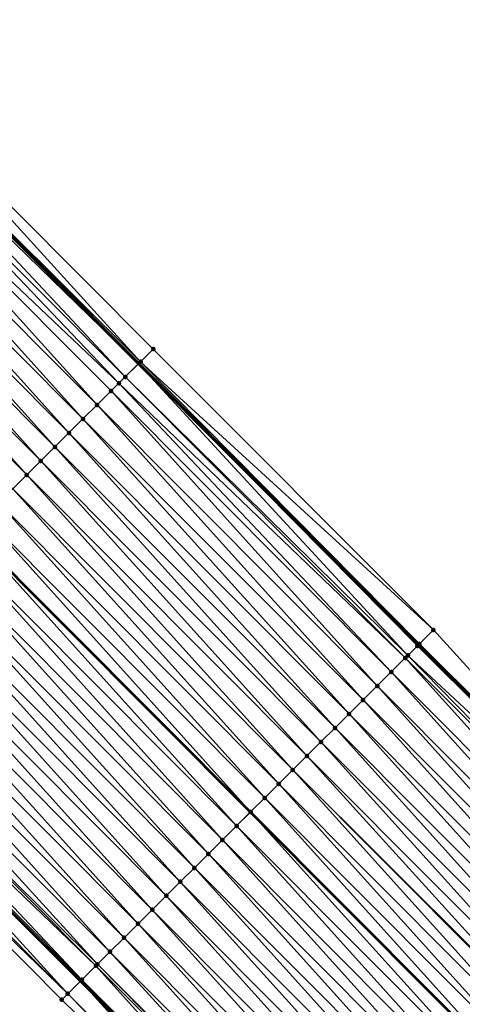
# Model space of a CAD drawing. Header units: feet. Extents: x 2017353 to 2024169, y 808050 to 818690.
# Tile 204 of 256: x 2019692 to 2019714, y 816562 to 816612. Entities that reach past the tile are written whole.
import ezdxf

# ---------------------------------------------------------------- set-up
doc = ezdxf.new("R2010")
doc.units = ezdxf.units.FT
doc.header["$MEASUREMENT"] = 0
for name, color, linetype, lineweight in [('EP_Travel Lane', 172, 'Continuous', 53), ('SB-Road Shots', 141, 'Continuous', 100), ('SB-Road X-Section', 40, 'Continuous', 13), ('STRIPING', 60, 'Continuous', 53)]:
    doc.layers.add(name, color=color, linetype=linetype, lineweight=lineweight)
doc.layers.add('I-77-MM15-17_SB-Surface-BORDER', color=7, linetype='Continuous')
doc.layers.add('I-77-MM15-17_SB-Surface-TIN', color=7, linetype='Continuous')

msp = doc.modelspace()

# ---------------------------------------------------------------- linework, layer by layer
at = {"layer": 'EP_Travel Lane'}
for points in [[(2019584.926576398, 816707.7788281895, 256.0905648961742), (2019599.054889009, 816693.6101117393, 256.0054210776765), (2019613.169114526, 816679.440468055, 255.9053984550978), (2019627.28335571, 816665.270808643, 255.8093286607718), (2019641.397589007, 816651.101157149, 255.7112752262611), (2019655.511770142, 816636.9315580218, 255.6001283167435), (2019669.625985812, 816622.7619242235, 255.497642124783), (2019683.740171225, 816608.5923208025, 255.3875688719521), (2019697.854354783, 816594.422719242, 255.2770222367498), (2019711.968506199, 816580.2531499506, 255.1584155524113), (2019726.08249774, 816566.0837411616, 254.9996703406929), (2019740.174981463, 816551.9527903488, 254.8702114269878)], [(2019581.898355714, 816676.524986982, 255.4645795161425), (2019596.028443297, 816662.3710741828, 255.3732559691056), (2019610.158466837, 816648.2172255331, 255.2658602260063), (2019624.288557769, 816634.0633093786, 255.175364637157), (2019638.418663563, 816619.9093783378, 255.0885951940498), (2019652.548698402, 816605.7555183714, 254.9840411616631), (2019666.678722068, 816591.6016695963, 254.8766798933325), (2019680.808770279, 816577.447796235, 254.7754786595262), (2019694.938707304, 816563.2940342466, 254.6463940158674), (2019709.068612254, 816549.1403043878, 254.5092729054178)]]:
    msp.add_polyline3d(points, dxfattribs=at)
at = {"layer": 'I-77-MM15-17_SB-Surface-BORDER', "color": 3, "linetype": 'Continuous', "lineweight": -3}
for points in [[(2019586.61567226, 816709.4635027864, 256.0969242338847), (2019600.190593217, 816694.7413454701, 256.0090278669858), (2019613.91947105, 816680.1879113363, 255.9027114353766), (2019628.033718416, 816666.0182464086, 255.8081074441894), (2019642.147934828, 816651.8486125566, 255.7057291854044), (2019655.553649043, 816636.973270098, 255.6005094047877), (2019670.376337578, 816623.5093750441, 255.4934150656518), (2019684.490496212, 816609.3397991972, 255.376533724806), (2019698.604685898, 816595.1701921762, 255.2674381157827), (2019712.718846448, 816581.0006144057, 255.1510377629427), (2019726.184021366, 816566.1848652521, 254.9999811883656), (2019740.284093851, 816552.0621384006, 254.8706309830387)], [(2019708.293236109, 816548.3683165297, 254.4646195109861), (2019693.993967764, 816562.3534289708, 254.5912484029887), (2019679.914933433, 816576.5578882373, 254.7211285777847), (2019664.799087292, 816589.7303028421, 254.7616200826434), (2019651.730069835, 816604.9404843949, 254.9347261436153), (2019636.74677739, 816618.244907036, 254.9786367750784), (2019621.687500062, 816631.4737488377, 255.0091423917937), (2019608.276651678, 816646.3437009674, 255.1490394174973), (2019593.048299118, 816659.4040844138, 255.1851197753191)]]:
    msp.add_polyline3d(points, dxfattribs=at)
at = {"layer": 'I-77-MM15-17_SB-Surface-TIN', "color": 128, "linetype": 'Continuous', "lineweight": -3}
for points in [[(2019697.963088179, 816594.5310219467, 255.2777043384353), (2019684.490496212, 816609.3397991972, 255.376533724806), (2019683.782048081, 816608.6340363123, 255.3872634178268)], [(2019697.963088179, 816594.5310219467, 255.2777043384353), (2019698.604685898, 816595.1701921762, 255.2674381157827), (2019684.490496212, 816609.3397991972, 255.376533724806)], [(2019683.782048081, 816608.6340363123, 255.3872634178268), (2019683.740171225, 816608.5923208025, 255.3875688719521), (2019697.854354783, 816594.422719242, 255.2770222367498)], [(2019697.896235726, 816594.4644313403, 255.277655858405), (2019683.782048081, 816608.6340363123, 255.3872634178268), (2019697.854354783, 816594.422719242, 255.2770222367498)], [(2019697.896235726, 816594.4644313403, 255.277655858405), (2019697.963088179, 816594.5310219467, 255.2777043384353), (2019683.782048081, 816608.6340363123, 255.3872634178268)], [(2019697.187702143, 816593.7587542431, 255.2669363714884), (2019683.513506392, 816608.3665292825, 255.3892221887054), (2019683.073531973, 816607.9283416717, 255.3809300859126)], [(2019683.513506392, 816608.3665292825, 255.3892221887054), (2019697.854354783, 816594.422719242, 255.2770222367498), (2019683.740171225, 816608.5923208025, 255.3875688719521)], [(2019697.187702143, 816593.7587542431, 255.2669363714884), (2019697.854354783, 816594.422719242, 255.2770222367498), (2019683.513506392, 816608.3665292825, 255.3892221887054)], [(2019696.868156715, 816593.440526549, 255.2584031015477), (2019683.073531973, 816607.9283416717, 255.3809300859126), (2019682.364951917, 816607.2227112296, 255.3585451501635)], [(2019696.868156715, 816593.440526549, 255.2584031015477), (2019697.187702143, 816593.7587542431, 255.2669363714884), (2019683.073531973, 816607.9283416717, 255.3809300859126)], [(2019695.770535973, 816592.3474994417, 255.2206463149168), (2019682.364951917, 816607.2227112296, 255.3585451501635), (2019681.656362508, 816606.517090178, 255.3338123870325)], [(2019695.770535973, 816592.3474994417, 255.2206463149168), (2019696.479125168, 816593.0531207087, 255.2453249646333), (2019682.364951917, 816607.2227112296, 255.3585451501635)], [(2019696.479125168, 816593.0531207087, 255.2453249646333), (2019696.868156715, 816593.440526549, 255.2584031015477), (2019682.364951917, 816607.2227112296, 255.3585451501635)], [(2019695.061966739, 816591.6418581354, 255.2009780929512), (2019681.656362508, 816606.517090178, 255.3338123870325), (2019680.947800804, 816605.8114413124, 255.3160338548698)], [(2019695.061966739, 816591.6418581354, 255.2009780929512), (2019695.770535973, 816592.3474994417, 255.2206463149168), (2019681.656362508, 816606.517090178, 255.3338123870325)], [(2019694.353399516, 816590.9362148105, 255.181814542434), (2019680.947800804, 816605.8114413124, 255.3160338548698), (2019680.239234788, 816605.1057967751, 255.297173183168)], [(2019694.353399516, 816590.9362148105, 255.181814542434), (2019695.061966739, 816591.6418581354, 255.2009780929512), (2019680.947800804, 816605.8114413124, 255.3160338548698)], [(2019693.644842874, 816590.2305608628, 255.1653070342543), (2019680.239234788, 816605.1057967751, 255.297173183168), (2019679.53066821, 816604.4001528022, 255.2781713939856)], [(2019693.644842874, 816590.2305608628, 255.1653070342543), (2019694.353399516, 816590.9362148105, 255.181814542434), (2019680.239234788, 816605.1057967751, 255.297173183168)], [(2019692.936270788, 816589.5249224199, 255.1449228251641), (2019679.53066821, 816604.4001528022, 255.2781713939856), (2019678.822093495, 816603.6945169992, 255.2571269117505)], [(2019692.936270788, 816589.5249224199, 255.1449228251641), (2019693.644842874, 816590.2305608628, 255.1653070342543), (2019679.53066821, 816604.4001528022, 255.2781713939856)], [(2019692.227701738, 816588.8192809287, 255.1253008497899), (2019678.822093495, 816603.6945169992, 255.2571269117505), (2019678.113526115, 816602.9888738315, 255.2379237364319)], [(2019692.227701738, 816588.8192809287, 255.1253008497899), (2019692.936270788, 816589.5249224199, 255.1449228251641), (2019678.822093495, 816603.6945169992, 255.2571269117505)], [(2019691.519132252, 816588.1136398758, 255.1055692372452), (2019692.227701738, 816588.8192809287, 255.1253008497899), (2019678.113526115, 816602.9888738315, 255.2379237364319)], [(2019712.718846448, 816581.0006144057, 255.1510377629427), (2019698.604685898, 816595.1701921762, 255.2674381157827), (2019697.963088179, 816594.5310219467, 255.2777043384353)], [(2019711.434794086, 816579.7215756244, 255.1520850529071), (2019697.854354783, 816594.422719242, 255.2770222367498), (2019697.187702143, 816593.7587542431, 255.2669363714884)], [(2019697.896235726, 816594.4644313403, 255.277655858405), (2019697.854354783, 816594.422719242, 255.2770222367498), (2019711.968506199, 816580.2531499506, 255.1584155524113)], [(2019711.90809189, 816580.1929705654, 255.1585857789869), (2019711.968506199, 816580.2531499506, 255.1584155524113), (2019697.854354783, 816594.422719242, 255.2770222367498)], [(2019711.434794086, 816579.7215756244, 255.1520850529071), (2019711.90809189, 816580.1929705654, 255.1585857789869), (2019697.854354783, 816594.422719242, 255.2770222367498)], [(2019712.010384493, 816580.294865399, 255.1582975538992), (2019697.963088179, 816594.5310219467, 255.2777043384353), (2019697.896235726, 816594.4644313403, 255.277655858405)], [(2019712.010384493, 816580.294865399, 255.1582975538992), (2019697.896235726, 816594.4644313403, 255.277655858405), (2019711.968506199, 816580.2531499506, 255.1584155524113)], [(2019712.010384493, 816580.294865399, 255.1582975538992), (2019712.718846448, 816581.0006144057, 255.1510377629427), (2019697.963088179, 816594.5310219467, 255.2777043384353)], [(2019711.301852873, 816579.5891863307, 255.1480706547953), (2019697.187702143, 816593.7587542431, 255.2669363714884), (2019696.868156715, 816593.440526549, 255.2584031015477)], [(2019711.301852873, 816579.5891863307, 255.1480706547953), (2019711.434794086, 816579.7215756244, 255.1520850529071), (2019697.187702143, 816593.7587542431, 255.2669363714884)], [(2019710.593263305, 816578.8835654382, 255.1232980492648), (2019696.868156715, 816593.440526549, 255.2584031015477), (2019696.479125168, 816593.0531207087, 255.2453249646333)], [(2019710.593263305, 816578.8835654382, 255.1232980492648), (2019711.301852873, 816579.5891863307, 255.1480706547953), (2019696.868156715, 816593.440526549, 255.2584031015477)], [(2019709.884675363, 816578.1779429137, 255.0989334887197), (2019696.479125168, 816593.0531207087, 255.2453249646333), (2019695.770535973, 816592.3474994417, 255.2206463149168)], [(2019709.884675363, 816578.1779429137, 255.0989334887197), (2019710.593263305, 816578.8835654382, 255.1232980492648), (2019696.479125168, 816593.0531207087, 255.2453249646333)], [(2019709.176098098, 816577.4723096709, 255.0772489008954), (2019695.770535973, 816592.3474994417, 255.2206463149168), (2019695.061966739, 816591.6418581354, 255.2009780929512)], [(2019709.176098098, 816577.4723096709, 255.0772489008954), (2019709.884675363, 816578.1779429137, 255.0989334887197), (2019695.770535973, 816592.3474994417, 255.2206463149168)], [(2019708.467527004, 816576.7666702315, 255.0571135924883), (2019695.061966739, 816591.6418581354, 255.2009780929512), (2019694.353399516, 816590.9362148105, 255.181814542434)], [(2019708.467527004, 816576.7666702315, 255.0571135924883), (2019709.176098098, 816577.4723096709, 255.0772489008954), (2019695.061966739, 816591.6418581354, 255.2009780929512)], [(2019707.758960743, 816576.0610259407, 255.0381912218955), (2019694.353399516, 816590.9362148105, 255.181814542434), (2019693.644842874, 816590.2305608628, 255.1653070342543)], [(2019707.758960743, 816576.0610259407, 255.0381912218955), (2019708.467527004, 816576.7666702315, 255.0571135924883), (2019694.353399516, 816590.9362148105, 255.181814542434)], [(2019707.050399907, 816575.355376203, 255.0206308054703), (2019693.644842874, 816590.2305608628, 255.1653070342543), (2019692.936270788, 816589.5249224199, 255.1449228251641)], [(2019707.050399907, 816575.355376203, 255.0206308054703), (2019707.758960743, 816576.0610259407, 255.0381912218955), (2019693.644842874, 816590.2305608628, 255.1653070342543)], [(2019706.341836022, 816574.6497295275, 255.0023047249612), (2019692.936270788, 816589.5249224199, 255.1449228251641), (2019692.227701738, 816588.8192809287, 255.1253008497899)], [(2019706.341836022, 816574.6497295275, 255.0023047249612), (2019707.050399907, 816575.355376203, 255.0206308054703), (2019692.936270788, 816589.5249224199, 255.1449228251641)], [(2019705.633260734, 816573.9440942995, 254.9811164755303), (2019692.227701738, 816588.8192809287, 255.1253008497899), (2019691.519132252, 816588.1136398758, 255.1055692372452)], [(2019705.633260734, 816573.9440942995, 254.9811164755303), (2019706.341836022, 816574.6497295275, 255.0023047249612), (2019692.227701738, 816588.8192809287, 255.1253008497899)], [(2019704.924671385, 816573.2384731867, 254.9563989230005), (2019691.519132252, 816588.1136398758, 255.1055692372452), (2019690.810554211, 816587.4080074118, 255.0836901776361)], [(2019704.924671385, 816573.2384731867, 254.9563989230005), (2019705.633260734, 816573.9440942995, 254.9811164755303), (2019691.519132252, 816588.1136398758, 255.1055692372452)], [(2019704.216080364, 816572.5328537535, 254.9312615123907), (2019690.810554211, 816587.4080074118, 255.0836901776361), (2019690.101972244, 816586.702378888, 255.0608258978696)], [(2019704.216080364, 816572.5328537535, 254.9312615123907), (2019704.924671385, 816573.2384731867, 254.9563989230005), (2019690.810554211, 816587.4080074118, 255.0836901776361)], [(2019703.507503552, 816571.8272200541, 254.9096909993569), (2019690.101972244, 816586.702378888, 255.0608258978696), (2019689.393403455, 816585.9967371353, 255.0412692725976)], [(2019703.507503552, 816571.8272200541, 254.9096909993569), (2019704.216080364, 816572.5328537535, 254.9312615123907), (2019690.101972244, 816586.702378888, 255.0608258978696)], [(2019702.798935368, 816571.1215776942, 254.8902858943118), (2019689.384688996, 816585.9880592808, 255.0409527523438), (2019688.684810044, 816585.2911201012, 255.0155322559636)], [(2019689.393403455, 816585.9967371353, 255.0412692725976), (2019689.384688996, 816585.9880592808, 255.0409527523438), (2019703.498789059, 816571.8185415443, 254.9094523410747)], [(2019702.798935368, 816571.1215776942, 254.8902858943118), (2019703.498789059, 816571.8185415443, 254.9094523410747), (2019689.384688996, 816585.9880592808, 255.0409527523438)], [(2019703.507503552, 816571.8272200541, 254.9096909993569), (2019689.393403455, 816585.9967371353, 255.0412692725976), (2019703.498789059, 816571.8185415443, 254.9094523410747)], [(2019702.090354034, 816570.415948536, 254.8675800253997), (2019688.684810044, 816585.2911201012, 255.0155322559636), (2019687.976221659, 816584.5854980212, 254.9910568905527)], [(2019702.090354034, 816570.415948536, 254.8675800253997), (2019702.798935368, 816571.1215776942, 254.8902858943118), (2019688.684810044, 816585.2911201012, 255.0155322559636)], [(2019701.381765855, 816569.7103262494, 254.8431560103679), (2019687.976221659, 816584.5854980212, 254.9910568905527), (2019687.267632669, 816583.8798765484, 254.9664296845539)], [(2019702.090354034, 816570.415948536, 254.8675800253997), (2019687.976221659, 816584.5854980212, 254.9910568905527), (2019701.381765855, 816569.7103262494, 254.8431560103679)], [(2019700.673190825, 816569.004690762, 254.8220325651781), (2019687.267632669, 816583.8798765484, 254.9664296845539), (2019686.559058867, 816583.1742398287, 254.9456146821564)], [(2019700.673190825, 816569.004690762, 254.8220325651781), (2019701.381765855, 816569.7103262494, 254.8431560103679), (2019687.267632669, 816583.8798765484, 254.9664296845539)], [(2019699.964630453, 816568.2990405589, 254.8045884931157), (2019686.559058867, 816583.1742398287, 254.9456146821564), (2019685.850502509, 816582.4685855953, 254.9291786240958)], [(2019699.964630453, 816568.2990405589, 254.8045884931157), (2019700.673190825, 816569.004690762, 254.8220325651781), (2019686.559058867, 816583.1742398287, 254.9456146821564)], [(2019699.256071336, 816567.5933890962, 254.7874593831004), (2019685.850502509, 816582.4685855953, 254.9291786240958), (2019685.141942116, 816581.7629354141, 254.9117293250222)], [(2019699.256071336, 816567.5933890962, 254.7874593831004), (2019699.964630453, 816568.2990405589, 254.8045884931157), (2019685.850502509, 816582.4685855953, 254.9291786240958)], [(2019698.547505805, 816566.8877440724, 254.7687203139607), (2019685.141942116, 816581.7629354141, 254.9117293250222), (2019684.433372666, 816581.057294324, 254.8920070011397)], [(2019698.547505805, 816566.8877440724, 254.7687203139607), (2019699.256071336, 816567.5933890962, 254.7874593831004), (2019685.141942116, 816581.7629354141, 254.9117293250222)], [(2019697.83893705, 816566.1821022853, 254.7491720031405), (2019684.433372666, 816581.057294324, 254.8920070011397), (2019683.724802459, 816580.351653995, 254.8720944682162)], [(2019697.83893705, 816566.1821022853, 254.7491720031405), (2019698.547505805, 816566.8877440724, 254.7687203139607), (2019684.433372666, 816581.057294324, 254.8920070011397)], [(2019726.184021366, 816566.1848652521, 254.9999811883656), (2019712.718846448, 816581.0006144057, 255.1510377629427), (2019712.010384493, 816580.294865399, 255.1582975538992)], [(2019697.130365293, 816565.4764635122, 254.728870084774), (2019683.724802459, 816580.351653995, 254.8720944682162), (2019683.016234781, 816579.6460111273, 254.8528166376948)], [(2019697.130365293, 816565.4764635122, 254.728870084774), (2019697.83893705, 816566.1821022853, 254.7491720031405), (2019683.724802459, 816580.351653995, 254.8720944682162)], [(2019711.434794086, 816579.7215756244, 255.1520850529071), (2019726.08249774, 816566.0837411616, 254.9996703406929), (2019711.90809189, 816580.1929705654, 255.1585857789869)], [(2019711.90809189, 816580.1929705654, 255.1585857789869), (2019726.08249774, 816566.0837411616, 254.9996703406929), (2019711.968506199, 816580.2531499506, 255.1584155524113)], [(2019712.010384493, 816580.294865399, 255.1582975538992), (2019711.968506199, 816580.2531499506, 255.1584155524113), (2019726.08249774, 816566.0837411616, 254.9996703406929)], [(2019726.124377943, 816566.1254553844, 254.9999448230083), (2019712.010384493, 816580.294865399, 255.1582975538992), (2019726.08249774, 816566.0837411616, 254.9996703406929)], [(2019726.124377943, 816566.1254553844, 254.9999448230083), (2019726.184021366, 816566.1848652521, 254.9999811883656), (2019712.010384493, 816580.294865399, 255.1582975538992)], [(2019696.421789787, 816564.7708285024, 254.7076272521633), (2019683.016234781, 816579.6460111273, 254.8528166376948), (2019682.307662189, 816578.9403731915, 254.8323056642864)], [(2019696.421789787, 816564.7708285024, 254.7076272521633), (2019697.130365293, 816565.4764635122, 254.728870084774), (2019683.016234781, 816579.6460111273, 254.8528166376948)], [(2019724.707321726, 816564.7140901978, 254.9812542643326), (2019711.301852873, 816579.5891863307, 255.1480706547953), (2019710.593263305, 816578.8835654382, 255.1232980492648)], [(2019725.415868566, 816565.4197539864, 254.9953012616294), (2019711.434794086, 816579.7215756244, 255.1520850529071), (2019711.301852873, 816579.5891863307, 255.1480706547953)], [(2019724.707321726, 816564.7140901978, 254.9812542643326), (2019725.415868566, 816565.4197539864, 254.9953012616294), (2019711.301852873, 816579.5891863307, 255.1480706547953)], [(2019725.415868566, 816565.4197539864, 254.9953012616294), (2019726.08249774, 816566.0837411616, 254.9996703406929), (2019711.434794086, 816579.7215756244, 255.1520850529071)], [(2019695.788583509, 816564.1402670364, 254.6864992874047), (2019682.307662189, 816578.9403731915, 254.8323056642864), (2019681.599084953, 816578.2347399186, 254.8106287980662)], [(2019695.788583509, 816564.1402670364, 254.6864992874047), (2019696.421789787, 816564.7708285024, 254.7076272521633), (2019682.307662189, 816578.9403731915, 254.8323056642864)], [(2019723.998739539, 816564.0084618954, 254.9583346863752), (2019710.593263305, 816578.8835654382, 255.1232980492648), (2019709.884675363, 816578.1779429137, 255.0989334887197)], [(2019723.998739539, 816564.0084618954, 254.9583346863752), (2019724.707321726, 816564.7140901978, 254.9812542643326), (2019710.593263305, 816578.8835654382, 255.1232980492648)], [(2019695.004579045, 816563.3596184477, 254.6501485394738), (2019681.292888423, 816577.9298313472, 254.7992800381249), (2019680.890473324, 816577.5291411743, 254.7803188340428)], [(2019695.713202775, 816564.0652050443, 254.6834961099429), (2019681.599084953, 816578.2347399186, 254.8106287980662), (2019681.292888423, 816577.9298313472, 254.7992800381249)], [(2019695.004579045, 816563.3596184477, 254.6501485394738), (2019695.713202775, 816564.0652050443, 254.6834961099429), (2019681.292888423, 816577.9298313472, 254.7992800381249)], [(2019695.713202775, 816564.0652050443, 254.6834961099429), (2019695.788583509, 816564.1402670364, 254.6864992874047), (2019681.599084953, 816578.2347399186, 254.8106287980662)], [(2019723.290172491, 816563.3028183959, 254.9392148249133), (2019709.884675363, 816578.1779429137, 255.0989334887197), (2019709.176098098, 816577.4723096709, 255.0772489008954)], [(2019723.290172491, 816563.3028183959, 254.9392148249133), (2019723.998739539, 816564.0084618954, 254.9583346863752), (2019709.884675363, 816578.1779429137, 255.0989334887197)], [(2019694.295927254, 816562.6540600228, 254.609757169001), (2019680.808770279, 816577.447796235, 254.7754786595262), (2019680.181815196, 816576.823589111, 254.7383371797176)], [(2019680.890473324, 816577.5291411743, 254.7803188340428), (2019680.808770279, 816577.447796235, 254.7754786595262), (2019694.938707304, 816563.2940342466, 254.6463940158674)], [(2019694.295927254, 816562.6540600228, 254.609757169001), (2019694.938707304, 816563.2940342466, 254.6463940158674), (2019680.808770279, 816577.447796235, 254.7754786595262)], [(2019695.004579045, 816563.3596184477, 254.6501485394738), (2019680.890473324, 816577.5291411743, 254.7803188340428), (2019694.938707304, 816563.2940342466, 254.6463940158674)], [(2019722.581610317, 816562.5971700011, 254.9213189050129), (2019709.176098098, 816577.4723096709, 255.0772489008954), (2019708.467527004, 816576.7666702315, 255.0571135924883)], [(2019722.581610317, 816562.5971700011, 254.9213189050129), (2019723.290172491, 816563.3028183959, 254.9392148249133), (2019709.176098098, 816577.4723096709, 255.0772489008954)], [(2019694.295927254, 816562.6540600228, 254.609757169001), (2019680.181815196, 816576.823589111, 254.7383371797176), (2019679.914933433, 816576.5578882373, 254.7211285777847)], [(2019694.295927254, 816562.6540600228, 254.609757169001), (2019679.914933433, 816576.5578882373, 254.7211285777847), (2019693.993967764, 816562.3534289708, 254.5912484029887)], [(2019721.873053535, 816561.8915161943, 254.9047761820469), (2019708.467527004, 816576.7666702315, 255.0571135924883), (2019707.758960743, 816576.0610259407, 255.0381912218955)], [(2019721.873053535, 816561.8915161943, 254.9047761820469), (2019722.581610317, 816562.5971700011, 254.9213189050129), (2019708.467527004, 816576.7666702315, 255.0571135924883)], [(2019721.164494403, 816561.1858647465, 254.8876436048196), (2019707.758960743, 816576.0610259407, 255.0381912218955), (2019707.050399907, 816575.355376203, 255.0206308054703)], [(2019721.164494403, 816561.1858647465, 254.8876436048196), (2019721.873053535, 816561.8915161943, 254.9047761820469), (2019707.758960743, 816576.0610259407, 255.0381912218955)], [(2019720.455930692, 816560.4802178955, 254.869361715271), (2019707.050399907, 816575.355376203, 255.0206308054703), (2019706.341836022, 816574.6497295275, 255.0023047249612)], [(2019720.455930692, 816560.4802178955, 254.869361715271), (2019721.164494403, 816561.1858647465, 254.8876436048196), (2019707.050399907, 816575.355376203, 255.0206308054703)], [(2019719.794931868, 816559.8219505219, 254.8510024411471), (2019706.341836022, 816574.6497295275, 255.0023047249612), (2019705.633260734, 816573.9440942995, 254.9811164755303)], [(2019719.794931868, 816559.8219505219, 254.8510024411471), (2019720.455930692, 816560.4802178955, 254.869361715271), (2019706.341836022, 816574.6497295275, 255.0023047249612)], [(2019719.038785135, 816559.0689424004, 254.8282456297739), (2019705.633260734, 816573.9440942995, 254.9811164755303), (2019704.924671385, 816573.2384731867, 254.9563989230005)], [(2019719.038785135, 816559.0689424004, 254.8282456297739), (2019719.74736111, 816559.7745769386, 254.8496061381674), (2019705.633260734, 816573.9440942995, 254.9811164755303)], [(2019719.74736111, 816559.7745769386, 254.8496061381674), (2019719.794931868, 816559.8219505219, 254.8510024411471), (2019705.633260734, 816573.9440942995, 254.9811164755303)], [(2019718.330210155, 816558.3633068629, 254.8071350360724), (2019704.924671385, 816573.2384731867, 254.9563989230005), (2019704.216080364, 816572.5328537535, 254.9312615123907)], [(2019718.330210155, 816558.3633068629, 254.8071350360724), (2019719.038785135, 816559.0689424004, 254.8282456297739), (2019704.924671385, 816573.2384731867, 254.9563989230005)], [(2019717.621635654, 816557.6576708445, 254.7861446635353), (2019704.216080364, 816572.5328537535, 254.9312615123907), (2019703.507503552, 816571.8272200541, 254.9096909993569)], [(2019717.621635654, 816557.6576708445, 254.7861446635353), (2019718.330210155, 816558.3633068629, 254.8071350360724), (2019704.216080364, 816572.5328537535, 254.9312615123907)], [(2019716.913043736, 816556.9520523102, 254.7607827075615), (2019703.498789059, 816571.8185415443, 254.9094523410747), (2019702.798935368, 816571.1215776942, 254.8902858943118)], [(2019703.507503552, 816571.8272200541, 254.9096909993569), (2019703.498789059, 816571.8185415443, 254.9094523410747), (2019717.612920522, 816557.6489922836, 254.7858327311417)], [(2019716.913043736, 816556.9520523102, 254.7607827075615), (2019717.612920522, 816557.6489922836, 254.7858327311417), (2019703.498789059, 816571.8185415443, 254.9094523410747)], [(2019717.621635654, 816557.6576708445, 254.7861446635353), (2019703.507503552, 816571.8272200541, 254.9096909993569), (2019717.612920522, 816557.6489922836, 254.7858327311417)], [(2019716.204450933, 816556.2464346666, 254.7351981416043), (2019702.798935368, 816571.1215776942, 254.8902858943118), (2019702.090354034, 816570.415948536, 254.8675800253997)], [(2019716.204450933, 816556.2464346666, 254.7351981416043), (2019716.913043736, 816556.9520523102, 254.7607827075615), (2019702.798935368, 816571.1215776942, 254.8902858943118)], [(2019715.495862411, 816555.5408127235, 254.7106885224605), (2019702.090354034, 816570.415948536, 254.8675800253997), (2019701.381765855, 816569.7103262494, 254.8431560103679)], [(2019715.495862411, 816555.5408127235, 254.7106885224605), (2019716.204450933, 816556.2464346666, 254.7351981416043), (2019702.090354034, 816570.415948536, 254.8675800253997)], [(2019714.787280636, 816554.8351840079, 254.6878722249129), (2019701.381765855, 816569.7103262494, 254.8431560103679), (2019700.673190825, 816569.004690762, 254.8220325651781)], [(2019714.787280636, 816554.8351840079, 254.6878722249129), (2019715.495862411, 816555.5408127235, 254.7106885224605), (2019701.381765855, 816569.7103262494, 254.8431560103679)], [(2019714.078716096, 816554.129537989, 254.6693822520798), (2019700.673190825, 816569.004690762, 254.8220325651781), (2019699.964630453, 816568.2990405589, 254.8045884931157)], [(2019714.078716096, 816554.129537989, 254.6693822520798), (2019714.787280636, 816554.8351840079, 254.6878722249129), (2019700.673190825, 816569.004690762, 254.8220325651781)], [(2019713.370156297, 816553.4238872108, 254.6520822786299), (2019699.964630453, 816568.2990405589, 254.8045884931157), (2019699.256071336, 816567.5933890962, 254.7874593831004)], [(2019713.370156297, 816553.4238872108, 254.6520822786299), (2019714.078716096, 816554.129537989, 254.6693822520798), (2019699.964630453, 816568.2990405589, 254.8045884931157)], [(2019712.661588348, 816552.7182446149, 254.6327364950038), (2019699.256071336, 816567.5933890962, 254.7874593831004), (2019698.547505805, 816566.8877440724, 254.7687203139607)], [(2019712.661588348, 816552.7182446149, 254.6327364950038), (2019713.370156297, 816553.4238872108, 254.6520822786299), (2019699.256071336, 816567.5933890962, 254.7874593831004)], [(2019711.953016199, 816552.0126062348, 254.6123366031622), (2019698.547505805, 816566.8877440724, 254.7687203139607), (2019697.83893705, 816566.1821022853, 254.7491720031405)], [(2019711.953016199, 816552.0126062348, 254.6123366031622), (2019712.661588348, 816552.7182446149, 254.6327364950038), (2019698.547505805, 816566.8877440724, 254.7687203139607)], [(2019711.244445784, 816551.3069661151, 254.5923716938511), (2019697.83893705, 816566.1821022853, 254.7491720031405), (2019697.130365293, 816565.4764635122, 254.728870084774)], [(2019711.244445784, 816551.3069661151, 254.5923716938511), (2019711.953016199, 816552.0126062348, 254.6123366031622), (2019697.83893705, 816566.1821022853, 254.7491720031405)], [(2019710.535877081, 816550.6013242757, 254.5728367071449), (2019697.130365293, 816565.4764635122, 254.728870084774), (2019696.421789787, 816564.7708285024, 254.7076272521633)], [(2019710.535877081, 816550.6013242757, 254.5728367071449), (2019711.244445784, 816551.3069661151, 254.5923716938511), (2019697.130365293, 816565.4764635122, 254.728870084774)], [(2019709.923921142, 816549.9919313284, 254.5515471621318), (2019696.421789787, 816564.7708285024, 254.7076272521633), (2019695.788583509, 816564.1402670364, 254.6864992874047)], [(2019709.923921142, 816549.9919313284, 254.5515471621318), (2019710.535877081, 816550.6013242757, 254.5728367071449), (2019696.421789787, 816564.7708285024, 254.7076272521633)], [(2019709.118653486, 816549.1901271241, 254.5121324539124), (2019695.713202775, 816564.0652050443, 254.6834961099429), (2019695.004579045, 816563.3596184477, 254.6501485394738)], [(2019709.827284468, 816549.8957064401, 254.547300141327), (2019695.788583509, 816564.1402670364, 254.6864992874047), (2019695.713202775, 816564.0652050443, 254.6834961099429)], [(2019709.118653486, 816549.1901271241, 254.5121324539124), (2019709.827284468, 816549.8957064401, 254.547300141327), (2019695.713202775, 816564.0652050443, 254.6834961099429)], [(2019709.827284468, 816549.8957064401, 254.547300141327), (2019709.923921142, 816549.9919313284, 254.5515471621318), (2019695.788583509, 816564.1402670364, 254.6864992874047)], [(2019708.410001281, 816548.4845691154, 254.4716373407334), (2019694.938707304, 816563.2940342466, 254.6463940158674), (2019694.295927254, 816562.6540600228, 254.609757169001)], [(2019695.004579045, 816563.3596184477, 254.6501485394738), (2019694.938707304, 816563.2940342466, 254.6463940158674), (2019709.068612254, 816549.1403043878, 254.5092729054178)], [(2019708.410001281, 816548.4845691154, 254.4716373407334), (2019709.068612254, 816549.1403043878, 254.5092729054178), (2019694.938707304, 816563.2940342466, 254.6463940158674)], [(2019709.118653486, 816549.1901271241, 254.5121324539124), (2019695.004579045, 816563.3596184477, 254.6501485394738), (2019709.068612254, 816549.1403043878, 254.5092729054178)], [(2019708.293236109, 816548.3683165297, 254.4646195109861), (2019694.295927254, 816562.6540600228, 254.609757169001), (2019693.993967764, 816562.3534289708, 254.5912484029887)], [(2019708.410001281, 816548.4845691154, 254.4716373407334), (2019694.295927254, 816562.6540600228, 254.609757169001), (2019708.293236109, 816548.3683165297, 254.4646195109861)]]:
    msp.add_3dface(points, dxfattribs=at)
at = {"layer": 'SB-Road Shots', "lineweight": 100}
for p in [(2019698.604685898, 816595.1701921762, 255.2674381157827), (2019697.896235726, 816594.4644313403, 255.277655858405), (2019697.963088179, 816594.5310219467, 255.2777043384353), (2019697.187702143, 816593.7587542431, 255.2669363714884), (2019696.868156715, 816593.440526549, 255.2584031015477), (2019696.479125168, 816593.0531207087, 255.2453249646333), (2019695.770535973, 816592.3474994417, 255.2206463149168), (2019695.061966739, 816591.6418581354, 255.2009780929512), (2019694.353399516, 816590.9362148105, 255.181814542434), (2019693.644842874, 816590.2305608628, 255.1653070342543), (2019692.936270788, 816589.5249224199, 255.1449228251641), (2019692.227701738, 816588.8192809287, 255.1253008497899), (2019712.718846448, 816581.0006144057, 255.1510377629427), (2019711.90809189, 816580.1929705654, 255.1585857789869), (2019712.010384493, 816580.294865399, 255.1582975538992), (2019711.301852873, 816579.5891863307, 255.1480706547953), (2019711.434794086, 816579.7215756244, 255.1520850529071), (2019710.593263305, 816578.8835654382, 255.1232980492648), (2019709.884675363, 816578.1779429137, 255.0989334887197), (2019709.176098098, 816577.4723096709, 255.0772489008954), (2019708.467527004, 816576.7666702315, 255.0571135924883), (2019707.758960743, 816576.0610259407, 255.0381912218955), (2019707.050399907, 816575.355376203, 255.0206308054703), (2019706.341836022, 816574.6497295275, 255.0023047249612), (2019705.633260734, 816573.9440942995, 254.9811164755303), (2019704.924671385, 816573.2384731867, 254.9563989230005), (2019704.216080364, 816572.5328537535, 254.9312615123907), (2019703.507503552, 816571.8272200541, 254.9096909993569), (2019702.798935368, 816571.1215776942, 254.8902858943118), (2019702.090354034, 816570.415948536, 254.8675800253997), (2019701.381765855, 816569.7103262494, 254.8431560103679), (2019700.673190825, 816569.004690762, 254.8220325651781), (2019699.964630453, 816568.2990405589, 254.8045884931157), (2019699.256071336, 816567.5933890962, 254.7874593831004), (2019698.547505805, 816566.8877440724, 254.7687203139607), (2019697.83893705, 816566.1821022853, 254.7491720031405), (2019697.130365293, 816565.4764635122, 254.728870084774), (2019696.421789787, 816564.7708285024, 254.7076272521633), (2019695.713202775, 816564.0652050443, 254.6834961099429), (2019695.788583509, 816564.1402670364, 254.6864992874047), (2019695.004579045, 816563.3596184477, 254.6501485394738), (2019694.295927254, 816562.6540600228, 254.609757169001), (2019693.993967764, 816562.3534289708, 254.5912484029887)]:
    msp.add_point(p, dxfattribs=at)
at = {"layer": 'SB-Road X-Section', "extrusion": (-0.7057087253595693, 0.7084795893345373, 0.005645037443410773), "elevation": -846776.4760988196, "flags": 128}
msp.add_lwpolyline([(-2007225.556547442, 5035.432583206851), (-2007224.650906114, 5035.442849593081), (-2007224.556547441, 5035.442801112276), (-2007223.556547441, 5035.432081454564), (-2007223.105572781, 5035.423548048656), (-2007222.556547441, 5035.41046970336), (-2007221.556547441, 5035.385790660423), (-2007220.556547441, 5035.366122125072), (-2007219.556547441, 5035.346958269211), (-2007218.556547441, 5035.330450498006), (-2007217.556547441, 5035.310065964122), (-2007216.556547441, 5035.290443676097), (-2007215.556547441, 5035.270711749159), (-2007214.556547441, 5035.248832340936), (-2007213.556547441, 5035.22596769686), (-2007212.556547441, 5035.20641075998), (-2007211.556547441, 5035.180673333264), (-2007210.556547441, 5035.156197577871), (-2007209.556547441, 5035.131569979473), (-2007208.556547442, 5035.110754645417), (-2007207.556547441, 5035.09431832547), (-2007206.556547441, 5035.076868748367), (-2007205.556547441, 5035.057146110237), (-2007204.556547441, 5035.037233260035), (-2007203.556547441, 5035.017955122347), (-2007202.556547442, 5034.997443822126), (-2007201.556547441, 5034.975766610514), (-2007201.124429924, 5034.964417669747), (-2007200.556547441, 5034.945456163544), (-2007199.556547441, 5034.903473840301), (-2007199.179953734, 5034.886264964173)], dxfattribs=at)
at = {"layer": 'SB-Road X-Section', "extrusion": (-0.7057087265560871, 0.7084795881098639, 0.005645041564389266), "elevation": -846796.4795144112, "flags": 128}
msp.add_lwpolyline([(-2007225.55509768, 5035.432592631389), (-2007224.55509768, 5035.439852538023), (-2007224.410715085, 5035.440140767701), (-2007223.742715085, 5035.43363993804), (-2007223.55509768, 5035.429625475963), (-2007222.55509768, 5035.404852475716), (-2007221.555097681, 5035.380487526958), (-2007220.55509768, 5035.358802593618), (-2007219.555097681, 5035.338666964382), (-2007218.55509768, 5035.319744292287), (-2007217.555097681, 5035.302183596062), (-2007216.555097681, 5035.283857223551), (-2007215.555097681, 5035.262668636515), (-2007214.555097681, 5035.237950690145), (-2007213.555097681, 5035.212812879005), (-2007212.55509768, 5035.191242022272), (-2007211.555097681, 5035.171836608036), (-2007210.555097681, 5035.149130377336), (-2007209.55509768, 5035.124705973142), (-2007208.555097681, 5035.103582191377), (-2007207.555097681, 5035.086137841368), (-2007206.555097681, 5035.069008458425), (-2007205.555097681, 5035.050269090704), (-2007204.555097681, 5035.030720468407), (-2007203.555097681, 5035.010418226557), (-2007202.55509768, 5034.989175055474), (-2007201.66147699, 5034.968046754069), (-2007201.55509768, 5034.965043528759), (-2007200.555097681, 5034.931695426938), (-2007199.55509768, 5034.891303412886), (-2007199.129000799, 5034.87279435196)], dxfattribs=at)
at = {"layer": 'SB-Road X-Section', "extrusion": (-0.7057087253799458, 0.7084795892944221, 0.005645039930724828), "elevation": -846816.4761720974, "flags": 128}
msp.add_lwpolyline([(-2007224.640694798, 5035.393033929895), (-2007224.556511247, 5035.392997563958), (-2007223.556511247, 5035.388353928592), (-2007222.556511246, 5035.374306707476), (-2007221.556511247, 5035.351386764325), (-2007220.556511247, 5035.332266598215), (-2007219.556511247, 5035.314370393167), (-2007218.556511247, 5035.297827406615), (-2007217.556511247, 5035.280694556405), (-2007216.556511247, 5035.26241237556), (-2007215.623647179, 5035.244052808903), (-2007215.556511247, 5035.24265648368), (-2007214.556511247, 5035.221295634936), (-2007213.556511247, 5035.200184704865), (-2007212.556511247, 5035.179193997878), (-2007211.556511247, 5035.153831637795), (-2007210.556511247, 5035.128246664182), (-2007209.556511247, 5035.103736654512), (-2007208.556511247, 5035.080919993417), (-2007207.556511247, 5035.062429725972), (-2007206.556511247, 5035.045129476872), (-2007205.556511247, 5035.025783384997), (-2007204.556511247, 5035.005383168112), (-2007203.556511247, 5034.985417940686), (-2007202.556511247, 5034.965882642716), (-2007201.692885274, 5034.944592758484), (-2007201.556511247, 5034.94034567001), (-2007200.556511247, 5034.905177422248), (-2007199.556511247, 5034.864681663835), (-2007199.391742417, 5034.857663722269)], dxfattribs=at)
at = {"layer": 'STRIPING'}
msp.add_polyline3d([(2019590.585226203, 816685.1754487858, 255.7700997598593), (2019604.699429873, 816671.0058270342, 255.664603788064), (2019618.813708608, 816656.8361299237, 255.5779528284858), (2019632.927840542, 816642.6665801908, 255.4544525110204), (2019647.042049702, 816628.4969529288, 255.3503366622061), (2019661.156273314, 816614.327311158, 255.2498473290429), (2019675.270484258, 816600.1576821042, 255.1461795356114), (2019689.384688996, 816585.9880592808, 255.0409527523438), (2019703.498789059, 816571.8185415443, 254.9094523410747), (2019717.612920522, 816557.6489922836, 254.7858327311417)], dxfattribs=at)

doc.saveas('drawing.dxf')
